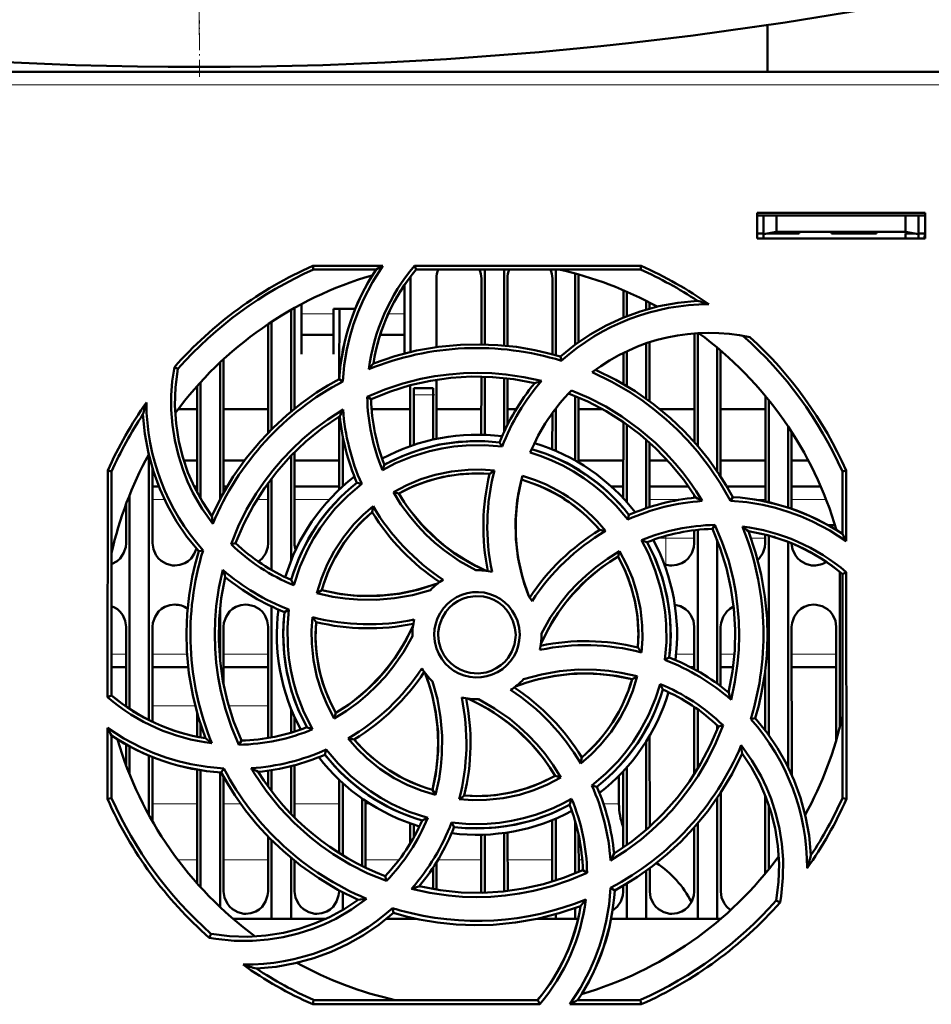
# Model space of a CAD drawing. Extents: x -1595 to 1972, y -1605 to 604.
# Tile 14 of 53: x -22 to 48, y -1312 to -1235. Entities that reach past the tile are written whole.
import ezdxf

# ---------------------------------------------------------------- set-up
doc = ezdxf.new("R2010")
doc.units = 0
doc.linetypes.add('DASHDOT', pattern=[18.5, 12, -3, 0.5, -3])

msp = doc.modelspace()

# ---------------------------------------------------------------- linework, layer by layer
at = {"color": 7, "linetype": 'DASHDOT', "lineweight": 18}
msp.add_line((-8.443, -1002.631), (-8.443, -1236.631), dxfattribs=at)
at = {"color": 7, "linetype": 'DASHDOT', "lineweight": 18, "ltscale": 0.108981}
msp.add_line((-8.435, -1239.882), (-8.435, -1235.523), dxfattribs=at)
at = {"color": 7, "lineweight": 50}
for p, q in [((35.565, -1239.519), (35.565, -1235.886)), ((90.55, -1239.519), (-107.43, -1239.519)), ((34.765, -1252.419), (34.765, -1250.419)), ((34.765, -1250.419), (47.765, -1250.419)), ((34.765, -1250.631), (47.765, -1250.631)), ((35.265, -1250.631), (35.265, -1252.078)), ((36.265, -1251.901), (36.265, -1250.631)), ((46.265, -1250.631), (46.265, -1251.901)), ((47.265, -1250.631), (47.265, -1252.078)), ((47.765, -1250.419), (47.765, -1252.419)), ((34.765, -1252.019), (35.265, -1252.019)), ((47.765, -1252.419), (34.765, -1252.419)), ((35.265, -1252.078), (36.265, -1251.901)), ((35.265, -1252.419), (35.265, -1252.078)), ((36.265, -1252.019), (35.601, -1252.019)), ((36.265, -1251.901), (46.265, -1251.901)), ((38.015, -1252.019), (36.265, -1252.019)), ((38.015, -1251.902), (38.015, -1252.019)), ((38.015, -1251.902), (38.015, -1252.019)), ((38.015, -1251.902), (38.015, -1252.019)), ((38.015, -1252.019), (38.015, -1251.902)), ((38.015, -1251.902), (38.015, -1252.019)), ((40.515, -1252.019), (40.515, -1251.902)), ((42.265, -1252.019), (40.515, -1252.019)), ((44.015, -1252.019), (42.265, -1252.019)), ((44.015, -1251.902), (44.015, -1252.019)), ((44.015, -1251.902), (44.015, -1252.019)), ((44.015, -1251.902), (44.015, -1252.019)), ((44.015, -1251.902), (44.015, -1252.019)), ((44.015, -1251.902), (44.015, -1252.019)), ((44.015, -1251.902), (44.015, -1252.019)), ((44.015, -1251.902), (44.015, -1252.019)), ((46.265, -1251.901), (47.265, -1252.078)), ((46.929, -1252.019), (46.265, -1252.019)), ((46.265, -1252.019), (46.265, -1252.419)), ((47.265, -1252.019), (47.765, -1252.019)), ((47.265, -1252.078), (47.265, -1252.419)), ((47.739, -1252.419), (47.744, -1252.019)), ((0.352, -1254.537), (5.783, -1254.537)), ((0.412, -1254.819), (0.352, -1254.537)), ((5.25, -1254.819), (0.412, -1254.819)), ((8.233, -1254.537), (25.779, -1254.537)), ((8.363, -1254.819), (8.233, -1254.537)), ((25.719, -1254.819), (8.363, -1254.819)), ((13.665, -1254.819), (13.665, -1260.626)), ((15.165, -1254.819), (15.165, -1260.715)), ((19.165, -1254.819), (19.165, -1261.462)), ((25.779, -1254.537), (25.719, -1254.819)), ((7.905, -1261.216), (7.908, -1255.519)), ((9.923, -1255.519), (9.925, -1260.837)), ((13.406, -1260.621), (13.408, -1255.519)), ((15.423, -1255.519), (15.425, -1260.741)), ((18.905, -1261.39), (18.908, -1255.519)), ((20.665, -1255.132), (20.665, -1260.65)), ((20.923, -1255.519), (20.925, -1260.461)), ((7.465, -1258.428), (7.465, -1255.999)), ((24.406, -1258.542), (24.407, -1256.429)), ((24.665, -1256.54), (24.665, -1258.438)), ((-1.335, -1257.946), (-1.335, -1265.828)), ((-1.076, -1257.8), (-1.073, -1265.613)), ((-0.535, -1257.505), (-0.535, -1258.428)), ((1.965, -1257.876), (3.633, -1257.876)), ((1.965, -1258.428), (1.965, -1257.876)), ((2.404, -1263.187), (2.407, -1257.876)), ((26.165, -1257.246), (26.165, -1257.924)), ((26.423, -1257.379), (26.424, -1257.851)), ((-0.535, -1258.428), (-0.535, -1261.375)), ((1.965, -1261.375), (1.965, -1258.428)), ((7.465, -1261.324), (7.465, -1258.428)), ((-3.098, -1267.466), (-3.094, -1259.038)), ((-2.835, -1258.866), (-2.835, -1267.198)), ((-0.535, -1259.876), (1.965, -1259.876)), ((5.575, -1259.876), (7.465, -1259.876)), ((29.902, -1268.191), (29.906, -1259.767)), ((30.165, -1259.749), (30.165, -1268.493)), ((26.165, -1260.546), (26.165, -1264.823)), ((26.425, -1260.459), (26.427, -1265.014)), ((31.665, -1260.869), (31.665, -1270.455)), ((-0.535, -1261.375), (-0.535, -1261.376)), ((1.965, -1261.376), (1.965, -1261.375)), ((19.6, -1261.89), (19.528, -1261.567)), ((24.404, -1263.683), (24.405, -1261.28)), ((24.665, -1261.155), (24.665, -1263.837)), ((31.925, -1261.089), (31.93, -1270.854)), ((-10.102, -1262.52), (-10.371, -1262.389)), ((-6.835, -1262.024), (-6.835, -1272.618)), ((-6.575, -1261.781), (-6.57, -1272.13)), ((13.402, -1267.622), (13.404, -1263.12)), ((13.665, -1263.126), (13.665, -1267.63)), ((15.165, -1263.228), (15.165, -1267.415)), ((15.426, -1263.257), (15.428, -1266.868)), ((-8.6, -1272.114), (-8.596, -1263.837)), ((-8.335, -1263.547), (-8.335, -1272.593)), ((2.675, -1263.488), (2.396, -1263.31)), ((7.902, -1268.504), (7.904, -1263.794)), ((8.165, -1264.519), (8.165, -1264.019)), ((9.665, -1264.019), (8.165, -1264.019)), ((9.665, -1264.519), (9.665, -1264.019)), ((9.926, -1263.366), (9.928, -1267.939)), ((4.571, -1264.693), (4.866, -1264.877)), ((8.165, -1268.414), (8.165, -1264.519)), ((9.665, -1264.519), (9.665, -1267.996)), ((20.665, -1264.619), (20.665, -1269.61)), ((20.927, -1264.728), (20.929, -1269.762)), ((35.4, -1272.795), (35.404, -1264.626)), ((35.665, -1264.946), (35.665, -1272.86)), ((-8.597, -1265.631), (-10.069, -1265.631)), ((-3.097, -1265.631), (-6.573, -1265.631)), ((2.4, -1271.871), (2.403, -1266.198)), ((7.903, -1265.631), (4.904, -1265.631)), ((13.403, -1265.631), (9.927, -1265.631)), ((16.112, -1265.631), (15.428, -1265.631)), ((18.902, -1268.76), (18.903, -1265.942)), ((19.165, -1265.591), (19.165, -1268.87)), ((22.774, -1265.631), (20.927, -1265.631)), ((29.903, -1265.631), (27.224, -1265.631)), ((35.403, -1265.631), (31.927, -1265.631)), ((24.4, -1272.547), (24.403, -1266.641)), ((24.665, -1266.825), (24.665, -1272.838)), ((37.165, -1266.989), (37.165, -1273.267)), ((2.665, -1271.626), (2.665, -1267.723)), ((37.428, -1267.388), (37.431, -1273.356)), ((15.009, -1268.543), (14.819, -1268.222)), ((26.165, -1268.006), (26.165, -1273.319)), ((26.428, -1268.238), (26.431, -1273.232)), ((-12.335, -1269.252), (-12.335, -1289.726)), ((-1.335, -1269.238), (-1.335, -1277.383)), ((-1.071, -1268.969), (-1.068, -1276.019)), ((-9.634, -1269.631), (-8.599, -1269.631)), ((-9.634, -1269.631), (-8.599, -1269.631)), ((-6.571, -1269.631), (-4.946, -1269.631)), ((-6.571, -1269.631), (-4.946, -1269.631)), ((-1.071, -1269.631), (2.401, -1269.631)), ((-1.071, -1269.631), (2.401, -1269.631)), ((20.929, -1269.631), (24.401, -1269.631)), ((20.929, -1269.631), (24.401, -1269.631)), ((26.429, -1269.631), (27.835, -1269.631)), ((26.429, -1269.631), (27.835, -1269.631)), ((31.929, -1269.631), (35.401, -1269.631)), ((31.929, -1269.631), (35.401, -1269.631)), ((37.429, -1269.631), (38.738, -1269.631)), ((37.429, -1269.631), (38.738, -1269.631)), ((-15.547, -1287.965), (-15.531, -1270.402)), ((-15.531, -1270.402), (-15.235, -1270.465)), ((-15.235, -1287.821), (-15.235, -1270.465)), ((-12.071, -1270.215), (-12.068, -1276.019)), ((41.365, -1270.465), (41.661, -1270.402)), ((41.365, -1275.304), (41.365, -1270.465)), ((41.661, -1270.402), (41.666, -1275.874)), ((-12.07, -1271.631), (-11.571, -1271.631)), ((-8.844, -1271.631), (-8.6, -1271.631)), ((-6.57, -1271.631), (-6.283, -1271.631)), ((-3.308, -1271.631), (-3.099, -1271.631)), ((-3.102, -1276.019), (-3.099, -1271.34)), ((-2.835, -1270.986), (-2.835, -1278.106)), ((-1.07, -1271.631), (2.4, -1271.631)), ((4.137, -1271.439), (3.772, -1271.345)), ((23.471, -1271.631), (24.4, -1271.631)), ((26.43, -1271.631), (29.438, -1271.631)), ((32.412, -1271.631), (35.4, -1271.631)), ((37.43, -1271.631), (39.693, -1271.631)), ((-13.835, -1272.284), (-13.835, -1288.867)), ((6.596, -1272.077), (7.005, -1272.186)), ((29.9, -1272.508), (29.9, -1272.322)), ((32.69, -1272.737), (32.874, -1272.449)), ((-14.102, -1276.019), (-14.1, -1272.968)), ((24.745, -1274.193), (24.839, -1273.825)), ((31.497, -1274.615), (31.306, -1274.919)), ((40.795, -1274.631), (40.263, -1274.631)), ((29.898, -1276.019), (29.899, -1275.023)), ((30.165, -1274.993), (30.165, -1285.937)), ((35.398, -1276.019), (35.399, -1275.365)), ((35.665, -1275.437), (35.665, -1290.898)), ((40.899, -1275.006), (40.899, -1274.978)), ((-5.983, -1276.099), (-5.632, -1276.019)), ((31.665, -1275.767), (31.665, -1286.903)), ((37.165, -1275.933), (37.165, -1293.401)), ((-8.148, -1276.581), (-8.486, -1276.656)), ((24.11, -1276.643), (23.998, -1277.058)), ((41.165, -1278.252), (41.165, -1290.287)), ((41.365, -1278.417), (41.668, -1278.276)), ((41.365, -1295.772), (41.365, -1278.417)), ((41.668, -1278.276), (41.684, -1295.84)), ((0.674, -1279.89), (1.049, -1279.674)), ((-6.835, -1281.106), (-6.835, -1285.116)), ((-2.835, -1280.927), (-2.835, -1291.07)), ((-1.495, -1281.168), (-1.831, -1281.365)), ((-14.107, -1288.677), (-14.104, -1282.519)), ((-12.065, -1282.519), (-12.062, -1289.86)), ((-6.565, -1282.519), (-6.563, -1286.963)), ((-3.108, -1291.119), (-3.104, -1282.519)), ((8.065, -1283.119), (8.066, -1283.226)), ((18.065, -1283.119), (18.064, -1283.011)), ((29.894, -1285.785), (29.896, -1282.519)), ((31.935, -1282.519), (31.937, -1287.102)), ((37.435, -1282.519), (37.44, -1293.988)), ((40.891, -1291.285), (40.896, -1282.519)), ((27.625, -1285.073), (27.962, -1284.872)), ((-15.237, -1285.631), (-14.106, -1285.631)), ((-12.064, -1285.631), (-9.295, -1285.631)), ((-6.564, -1285.631), (-3.106, -1285.631)), ((29.608, -1285.631), (29.894, -1285.631)), ((31.936, -1285.631), (32.908, -1285.631)), ((35.392, -1290.529), (35.394, -1285.905)), ((37.436, -1285.631), (40.894, -1285.631)), ((25.465, -1286.343), (25.081, -1286.563)), ((-15.235, -1287.821), (-15.547, -1287.965)), ((-8.608, -1291.021), (-8.608, -1289.169)), ((-1.335, -1288.854), (-1.335, -1290.708)), ((2.017, -1289.609), (2.132, -1289.179)), ((29.89, -1293.934), (29.893, -1288.713)), ((30.165, -1288.903), (30.165, -1293.494)), ((-1.062, -1289.497), (-1.061, -1290.624)), ((34.266, -1289.659), (34.617, -1289.582)), ((-15.554, -1295.84), (-15.549, -1290.338)), ((-8.335, -1290.069), (-8.335, -1291.074)), ((31.665, -1290.127), (31.665, -1290.469)), ((32.128, -1290.135), (31.762, -1290.218)), ((-15.235, -1295.772), (-15.235, -1290.933)), ((-5.376, -1291.637), (-5.176, -1291.318)), ((26.165, -1291.403), (26.165, -1298.234)), ((26.439, -1290.954), (26.442, -1297.989)), ((-14.109, -1293.245), (-14.109, -1291.616)), ((-13.835, -1291.77), (-13.835, -1293.954)), ((1.393, -1292.023), (1.292, -1292.412)), ((-12.335, -1292.486), (-12.335, -1297.113)), ((-12.06, -1292.599), (-12.058, -1297.604)), ((-8.614, -1302.381), (-8.61, -1293.565)), ((-8.335, -1293.614), (-8.335, -1302.69)), ((-6.835, -1293.782), (-6.835, -1304.214)), ((-6.743, -1293.788), (-6.547, -1293.482)), ((-3.11, -1294.88), (-3.11, -1293.648)), ((-2.835, -1293.607), (-2.835, -1295.25)), ((-1.335, -1293.3), (-1.335, -1296.996)), ((-1.06, -1293.228), (-1.058, -1297.278)), ((24.388, -1299.605), (24.39, -1293.701)), ((24.665, -1293.399), (24.665, -1299.412)), ((-6.56, -1294.123), (-6.556, -1303.019)), ((2.387, -1300.029), (2.39, -1294.357)), ((19.563, -1294.171), (19.125, -1294.051)), ((24.065, -1296.231), (24.065, -1294.039)), ((2.665, -1300.201), (2.665, -1294.612)), ((9.846, -1295.53), (9.62, -1295.134)), ((21.968, -1294.793), (22.359, -1294.893)), ((-15.235, -1295.772), (-15.554, -1295.84)), ((4.165, -1301.028), (4.165, -1295.809)), ((4.441, -1295.998), (4.443, -1301.164)), ((31.665, -1295.782), (31.665, -1305.119)), ((31.941, -1295.368), (31.944, -1303.019)), ((35.387, -1301.632), (35.39, -1295.55)), ((41.684, -1295.84), (41.365, -1295.772)), ((35.665, -1296.3), (35.665, -1301.291)), ((18.886, -1302.254), (18.889, -1297.483)), ((19.165, -1297.368), (19.165, -1302.167)), ((20.665, -1297.556), (20.665, -1301.618)), ((7.888, -1299.297), (7.889, -1297.729)), ((8.165, -1298.82), (8.165, -1297.824)), ((11.103, -1297.666), (11.311, -1298.016)), ((29.886, -1303.019), (29.888, -1298.06)), ((30.165, -1297.742), (30.165, -1305.119)), ((-3.114, -1303.019), (-3.112, -1298.758)), ((-2.835, -1299.039), (-2.835, -1305.119)), ((13.386, -1303.019), (13.388, -1298.615)), ((13.665, -1298.607), (13.665, -1303.11)), ((15.165, -1298.476), (15.165, -1303.008)), ((15.442, -1298.435), (15.444, -1302.977)), ((20.942, -1298.648), (20.944, -1301.501)), ((-1.335, -1300.407), (-1.335, -1305.119)), ((-1.057, -1300.636), (-1.056, -1303.019)), ((9.665, -1301.162), (9.665, -1302.828)), ((9.943, -1300.728), (9.944, -1302.875)), ((21.593, -1301.566), (21.265, -1301.36)), ((26.165, -1301.414), (26.165, -1305.119)), ((26.443, -1301.212), (26.444, -1303.019)), ((5.966, -1301.815), (6.053, -1302.195)), ((2.386, -1303.019), (2.386, -1302.924)), ((23.42, -1302.727), (23.735, -1302.928)), ((24.386, -1303.019), (24.386, -1302.563)), ((24.665, -1302.398), (24.665, -1305.119)), ((2.665, -1304.445), (2.665, -1303.071)), ((13.383, -1303.117), (13.386, -1303.019)), ((36.232, -1303.717), (36.537, -1303.866)), ((6.601, -1304.669), (6.521, -1304.304)), ((20.665, -1304.296), (20.665, -1305.119)), ((-2.835, -1305.119), (-5.83, -1305.119)), ((-1.335, -1305.119), (-2.835, -1305.119)), ((1.386, -1305.119), (-1.335, -1305.119)), ((8.165, -1305.119), (6.07, -1305.119)), ((6.581, -1304.688), (6.625, -1304.677)), ((8.165, -1305.119), (8.165, -1305.08)), ((8.343, -1305.119), (8.165, -1305.119)), ((19.165, -1305.119), (17.792, -1305.119)), ((19.165, -1304.777), (19.165, -1305.119)), ((20.665, -1305.119), (19.165, -1305.119)), ((20.897, -1305.119), (20.665, -1305.119)), ((24.665, -1305.119), (23.451, -1305.119)), ((26.165, -1305.119), (24.665, -1305.119)), ((30.165, -1305.119), (26.165, -1305.119)), ((31.665, -1305.119), (30.165, -1305.119)), ((31.96, -1305.119), (31.665, -1305.119)), ((-7.533, -1306.285), (-7.683, -1306.593)), ((0.341, -1311.752), (0.412, -1311.419)), ((17.922, -1311.752), (0.341, -1311.752)), ((0.412, -1311.419), (17.767, -1311.419)), ((17.767, -1311.419), (17.922, -1311.752)), ((25.79, -1311.752), (20.246, -1311.752)), ((20.88, -1311.419), (25.719, -1311.419)), ((25.719, -1311.419), (25.79, -1311.752))]:
    msp.add_line(p, q, dxfattribs=at)
at = {"color": 7, "lineweight": 18}
for p, q in [((90.55, -1240.513), (-107.43, -1240.513)), ((1.965, -1258.245), (-0.535, -1258.245)), ((7.465, -1258.245), (6.206, -1258.245)), ((8.165, -1264.519), (9.665, -1264.519)), ((-12.07, -1272.631), (-11.134, -1272.631)), ((-3.967, -1272.631), (-3.1, -1272.631)), ((-1.07, -1272.631), (1.652, -1272.631)), ((26.43, -1272.631), (28.962, -1272.631)), ((34.514, -1272.631), (35.4, -1272.631)), ((37.43, -1272.631), (40.102, -1272.631)), ((27.69, -1275.631), (27.137, -1275.631)), ((27.69, -1275.631), (29.899, -1275.631)), ((27.69, -1277.686), (27.69, -1275.631)), ((34.283, -1275.631), (35.399, -1275.631)), ((-14.105, -1284.631), (-15.235, -1284.631)), ((-9.384, -1284.631), (-12.065, -1284.631)), ((-3.105, -1284.631), (-6.564, -1284.631)), ((29.895, -1284.631), (28.491, -1284.631)), ((33.01, -1284.631), (31.936, -1284.631)), ((40.895, -1284.631), (37.436, -1284.631)), ((-14.174, -1288.631), (-14.107, -1288.631)), ((-12.062, -1288.631), (-8.751, -1288.631)), ((-6.162, -1288.631), (-3.107, -1288.631)), ((-8.611, -1296.231), (-12.059, -1296.231)), ((-5.221, -1296.231), (-6.559, -1296.231)), ((2.389, -1296.231), (-1.059, -1296.231)), ((4.8, -1296.231), (4.441, -1296.231)), ((24.065, -1296.231), (22.869, -1296.231)), ((-10.103, -1300.561), (-8.613, -1300.561)), ((-6.557, -1300.561), (-3.113, -1300.561)), ((4.443, -1300.561), (7.029, -1300.561)), ((10.045, -1300.561), (13.387, -1300.561)), ((15.443, -1300.561), (18.887, -1300.561)), ((20.943, -1300.561), (21.222, -1300.561))]:
    msp.add_line(p, q, dxfattribs=at)
at = {"color": 7, "linetype": 'DASHDOT', "lineweight": 18, "ltscale": 0.003525}
for p, q in [((36.265, -1251.89), (36.265, -1252.031)), ((42.265, -1251.89), (42.265, -1252.031))]:
    msp.add_line(p, q, dxfattribs=at)
at = {"color": 7, "linetype": 'DASHDOT', "lineweight": 18, "ltscale": 0.045015}
msp.add_line((9.815, -1264.519), (8.015, -1264.519), dxfattribs=at)
at = {"color": 7, "linetype": 'DASHDOT', "lineweight": 18, "ltscale": 0.00506}
msp.add_line((36.142, -1275.446), (36.142, -1275.649), dxfattribs=at)
at = {"color": 7, "lineweight": 50}
for points in [[(5.783, -1254.537), (4.965, -1255.815), (4.266, -1257.157), (3.862, -1258.094), (3.514, -1259.056), (3.224, -1260.027), (2.993, -1261.011), (2.789, -1262.242), (2.675, -1263.488)], [(19.528, -1261.567), (20.658, -1260.655), (21.843, -1259.85), (23.08, -1259.153), (24.366, -1258.558), (25.701, -1258.067), (27.144, -1257.668), (28.628, -1257.395), (30.146, -1257.25)], [(5.045, -1262.097), (6.707, -1261.535), (8.391, -1261.107), (10.091, -1260.815), (11.803, -1260.654), (13.243, -1260.619), (14.68, -1260.675), (16.115, -1260.824), (17.55, -1261.069), (18.541, -1261.295), (19.528, -1261.567)], [(-7.401, -1274.519), (-8.224, -1273.352), (-8.93, -1272.119), (-9.341, -1271.25), (-9.698, -1270.357), (-10.063, -1269.219), (-10.338, -1268.056), (-10.521, -1266.875), (-10.611, -1265.684), (-10.611, -1264.584), (-10.531, -1263.485), (-10.371, -1262.389)], [(-10.101, -1262.52), (-10.284, -1263.946), (-10.33, -1265.361), (-10.24, -1266.76), (-10.021, -1268.137), (-9.719, -1269.352), (-9.318, -1270.537), (-8.813, -1271.694), (-8.195, -1272.831), (-7.47, -1273.925)], [(4.569, -1264.693), (5.926, -1264.125), (7.313, -1263.66), (8.727, -1263.298), (9.813, -1263.093), (10.909, -1262.946), (12.016, -1262.858), (13.126, -1262.83), (14.221, -1262.861), (15.312, -1262.952), (16.69, -1263.155), (18.06, -1263.453)], [(17.536, -1263.625), (15.909, -1263.321), (14.28, -1263.154), (12.653, -1263.122), (11.033, -1263.222), (9.459, -1263.445), (7.903, -1263.795), (6.369, -1264.272), (4.865, -1264.878)], [(32.691, -1272.737), (31.926, -1271.402), (31.076, -1270.13), (30.14, -1268.922), (29.378, -1268.054), (28.571, -1267.225), (27.717, -1266.434), (26.824, -1265.688), (25.908, -1264.999), (24.958, -1264.36), (23.509, -1263.516), (21.992, -1262.78)], [(22.258, -1262.583), (23.831, -1263.36), (25.324, -1264.249), (26.734, -1265.245), (28.057, -1266.341), (29.1, -1267.334), (30.077, -1268.39), (30.986, -1269.51), (31.828, -1270.698), (32.369, -1271.559), (32.874, -1272.449)], [(-7.47, -1273.925), (-6.692, -1272.352), (-5.804, -1270.859), (-4.808, -1269.45), (-3.712, -1268.126), (-2.719, -1267.083), (-1.663, -1266.107), (-0.543, -1265.198), (0.645, -1264.356), (1.506, -1263.815), (2.396, -1263.31)], [(30.011, -1272.496), (29.075, -1271.13), (28.041, -1269.86), (26.913, -1268.687), (25.697, -1267.613), (24.426, -1266.657), (23.079, -1265.804), (21.657, -1265.057), (20.164, -1264.421)], [(20.384, -1264.194), (21.736, -1264.772), (23.035, -1265.443), (24.279, -1266.206), (25.625, -1267.182), (26.89, -1268.263), (27.677, -1269.034), (28.42, -1269.844), (28.99, -1270.533), (29.53, -1271.248), (30.039, -1271.988), (30.517, -1272.753)], [(-8.486, -1276.656), (-9.398, -1275.525), (-10.203, -1274.34), (-10.901, -1273.104), (-11.495, -1271.818), (-11.986, -1270.483), (-12.385, -1269.039), (-12.659, -1267.556), (-12.804, -1266.038)], [(-5.984, -1276.1), (-5.425, -1274.738), (-4.773, -1273.427), (-4.028, -1272.171), (-3.406, -1271.26), (-2.735, -1270.382), (-2.013, -1269.536), (-1.247, -1268.731), (-0.451, -1267.979), (0.385, -1267.272), (1.509, -1266.437), (2.694, -1265.678)], [(2.443, -1266.173), (1.077, -1267.109), (-0.193, -1268.143), (-1.366, -1269.271), (-2.441, -1270.487), (-3.396, -1271.758), (-4.25, -1273.105), (-4.996, -1274.527), (-5.632, -1276.019)], [(15.009, -1268.543), (13.617, -1268.427), (12.221, -1268.447), (11.277, -1268.536), (10.335, -1268.685), (9.394, -1268.894), (8.051, -1269.303), (6.764, -1269.835), (5.749, -1270.364)], [(5.898, -1269.942), (7.269, -1269.278), (8.684, -1268.759), (10.136, -1268.39), (11.618, -1268.175), (13.123, -1268.113), (13.97, -1268.144), (14.819, -1268.222)], [(24.745, -1274.193), (23.847, -1273.129), (22.849, -1272.156), (22.123, -1271.555), (21.346, -1270.988), (20.536, -1270.47), (19.714, -1270.015), (18.87, -1269.615), (18.044, -1269.286), (17.198, -1269.008)], [(6.594, -1272.078), (7.636, -1271.527), (8.713, -1271.078), (9.82, -1270.73), (11.092, -1270.465), (12.385, -1270.332), (13.398, -1270.322), (14.416, -1270.392)], [(14.045, -1270.657), (12.829, -1270.617), (11.627, -1270.693), (10.445, -1270.884), (9.288, -1271.193), (8.161, -1271.617), (7.004, -1272.186)], [(17.072, -1280.128), (16.591, -1278.681), (16.258, -1277.211), (16.079, -1275.725), (16.057, -1274.229), (16.19, -1272.731), (16.356, -1271.771), (16.584, -1270.814)], [(4.137, -1271.439), (3.069, -1272.345), (2.094, -1273.348), (1.49, -1274.08), (0.929, -1274.851), (0.412, -1275.665), (-0.044, -1276.49), (-0.657, -1277.86), (-1.122, -1279.285)], [(16.509, -1271.103), (16.212, -1272.597), (16.065, -1274.097), (16.073, -1275.595), (16.238, -1277.084), (16.557, -1278.557), (16.793, -1279.346), (17.072, -1280.128)], [(12.968, -1278.119), (11.722, -1277.417), (10.552, -1276.604), (9.813, -1275.997), (9.112, -1275.345), (8.45, -1274.649), (7.833, -1273.914), (7.182, -1273.02), (6.594, -1272.078)], [(7.005, -1272.186), (7.421, -1272.84), (7.866, -1273.467), (8.842, -1274.636), (9.927, -1275.696), (10.627, -1276.277), (11.365, -1276.817), (12.14, -1277.316), (12.947, -1277.768), (13.783, -1278.17)], [(0.674, -1279.892), (1.023, -1278.763), (1.467, -1277.682), (2.005, -1276.652), (2.716, -1275.565), (3.535, -1274.558), (4.248, -1273.831), (5.022, -1273.16)], [(41.666, -1275.874), (40.393, -1275.052), (39.054, -1274.35), (38.119, -1273.943), (37.159, -1273.591), (36.189, -1273.299), (35.206, -1273.064), (33.957, -1272.854), (32.691, -1272.737)], [(31.496, -1274.613), (32.066, -1275.969), (32.534, -1277.354), (32.897, -1278.767), (33.105, -1279.853), (33.253, -1280.951), (33.343, -1282.057), (33.373, -1283.166), (33.343, -1284.26), (33.254, -1285.35), (33.049, -1286.757), (32.743, -1288.154)], [(32.559, -1287.59), (32.863, -1285.962), (33.03, -1284.333), (33.062, -1282.706), (32.962, -1281.087), (32.738, -1279.512), (32.389, -1277.956), (31.912, -1276.423), (31.306, -1274.918)], [(34.087, -1275.098), (34.649, -1276.76), (35.076, -1278.444), (35.369, -1280.145), (35.53, -1281.857), (35.565, -1283.296), (35.509, -1284.733), (35.36, -1286.168), (35.115, -1287.603), (34.889, -1288.595), (34.617, -1289.582)], [(-15.235, -1277.646), (-14.806, -1277.416), (-14.576, -1277.208), (-14.299, -1276.801), (-14.137, -1276.342), (-14.102, -1276.019)], [(-12.068, -1276.019), (-11.996, -1276.484), (-11.8, -1276.93), (-11.615, -1277.184), (-11.388, -1277.397), (-10.974, -1277.631), (-10.513, -1277.742), (-10.335, -1277.751)], [(-3.862, -1277.456), (-3.576, -1277.208), (-3.299, -1276.801), (-3.137, -1276.342), (-3.102, -1276.019)], [(27.625, -1285.073), (27.744, -1283.691), (27.728, -1282.302), (27.64, -1281.359), (27.493, -1280.418), (27.286, -1279.476), (26.879, -1278.129), (26.347, -1276.835), (25.811, -1275.801)], [(26.242, -1275.951), (26.906, -1277.323), (27.425, -1278.738), (27.794, -1280.19), (28.009, -1281.672), (28.071, -1283.177), (28.04, -1284.023), (27.962, -1284.872)], [(28.165, -1277.751), (28.557, -1277.707), (28.93, -1277.576), (29.194, -1277.416), (29.424, -1277.208), (29.701, -1276.801), (29.863, -1276.342), (29.898, -1276.019)], [(34.808, -1277.323), (34.924, -1277.208), (35.201, -1276.801), (35.363, -1276.342), (35.398, -1276.019)], [(37.432, -1276.04), (37.507, -1276.494), (37.7, -1276.93), (37.885, -1277.184), (38.112, -1277.397), (38.526, -1277.631), (38.987, -1277.742), (39.165, -1277.751)], [(-10.335, -1277.751), (-9.943, -1277.707), (-9.57, -1277.576), (-9.306, -1277.416), (-9.076, -1277.208), (-8.826, -1276.852), (-8.664, -1276.45)], [(-7.957, -1291.139), (-8.519, -1289.477), (-8.946, -1287.793), (-9.239, -1286.092), (-9.399, -1284.381), (-9.434, -1282.941), (-9.378, -1281.504), (-9.229, -1280.069), (-8.984, -1278.634), (-8.758, -1277.642), (-8.486, -1276.656)], [(18.064, -1283.011), (18.768, -1281.765), (19.583, -1280.595), (20.191, -1279.856), (20.844, -1279.155), (21.541, -1278.493), (22.277, -1277.876), (23.169, -1277.227), (24.109, -1276.641)], [(24.109, -1276.641), (24.659, -1277.676), (25.109, -1278.746), (25.457, -1279.849), (25.725, -1281.12), (25.86, -1282.415), (25.873, -1283.447), (25.801, -1284.485)], [(23.998, -1277.058), (23.344, -1277.474), (22.717, -1277.92), (21.548, -1278.895), (20.488, -1279.981), (19.907, -1280.681), (19.366, -1281.418), (18.868, -1282.193), (18.416, -1283.001), (18.013, -1283.837)], [(25.527, -1284.098), (25.566, -1282.882), (25.491, -1281.681), (25.299, -1280.498), (24.991, -1279.341), (24.567, -1278.214), (23.997, -1277.058)], [(-5.376, -1291.64), (-5.945, -1290.281), (-6.411, -1288.893), (-6.774, -1287.478), (-6.979, -1286.394), (-7.125, -1285.3), (-7.213, -1284.191), (-7.242, -1283.08), (-7.21, -1281.985), (-7.12, -1280.893), (-6.914, -1279.491), (-6.608, -1278.1)], [(-6.428, -1278.648), (-6.733, -1280.275), (-6.9, -1281.904), (-6.931, -1283.531), (-6.831, -1285.151), (-6.608, -1286.725), (-6.259, -1288.281), (-5.782, -1289.815), (-5.176, -1291.319)], [(1.049, -1279.674), (2.543, -1279.972), (4.043, -1280.119), (5.542, -1280.11), (7.031, -1279.946), (8.503, -1279.627), (9.293, -1279.391), (10.074, -1279.112)], [(1.049, -1279.674), (2.265, -1279.924), (3.482, -1280.071), (4.696, -1280.116), (5.9, -1280.065), (7.103, -1279.917), (8.3, -1279.671), (9.194, -1279.42), (10.074, -1279.112)], [(9.459, -1279.655), (8.08, -1280.041), (6.676, -1280.294), (5.247, -1280.414), (3.812, -1280.4), (2.86, -1280.316), (1.914, -1280.173), (0.674, -1279.892)], [(9.758, -1283.119), (9.786, -1282.676), (9.872, -1282.247), (10.017, -1281.833), (10.218, -1281.439), (10.473, -1281.068), (10.772, -1280.735), (11.104, -1280.454), (11.473, -1280.22), (11.882, -1280.033), (12.312, -1279.901), (12.746, -1279.827), (13.183, -1279.813), (13.619, -1279.859), (14.055, -1279.966), (14.476, -1280.129), (14.86, -1280.34), (15.209, -1280.599), (15.525, -1280.909), (15.798, -1281.26), (16.028, -1281.65), (16.198, -1282.053), (16.33, -1282.575), (16.373, -1283.119)], [(-10.335, -1280.788), (-10.727, -1280.832), (-11.099, -1280.963), (-11.363, -1281.123), (-11.593, -1281.331), (-11.869, -1281.738), (-12.03, -1282.197), (-12.065, -1282.519)], [(-4.835, -1280.788), (-5.227, -1280.832), (-5.599, -1280.963), (-5.863, -1281.123), (-6.093, -1281.331), (-6.369, -1281.738), (-6.53, -1282.197), (-6.565, -1282.519)], [(-3.104, -1282.519), (-3.176, -1282.054), (-3.372, -1281.608), (-3.556, -1281.354), (-3.783, -1281.141), (-4.197, -1280.908), (-4.658, -1280.797), (-4.835, -1280.788)], [(16.065, -1283.119), (16.01, -1282.573), (15.851, -1282.031), (15.595, -1281.517), (15.356, -1281.184), (15.07, -1280.887), (14.737, -1280.629), (14.373, -1280.42), (13.984, -1280.262), (13.584, -1280.163), (12.964, -1280.12), (12.346, -1280.205), (11.953, -1280.332), (11.573, -1280.518), (11.218, -1280.755), (10.916, -1281.025), (10.657, -1281.335), (10.365, -1281.831), (10.169, -1282.365), (10.073, -1282.912), (10.065, -1283.119)], [(29.896, -1282.519), (29.824, -1282.054), (29.628, -1281.608), (29.444, -1281.354), (29.217, -1281.141), (28.826, -1280.917), (28.391, -1280.802)], [(39.165, -1280.788), (38.773, -1280.832), (38.401, -1280.963), (38.137, -1281.123), (37.907, -1281.331), (37.631, -1281.738), (37.47, -1282.197), (37.435, -1282.519)], [(40.896, -1282.519), (40.824, -1282.054), (40.628, -1281.608), (40.444, -1281.354), (40.217, -1281.141), (39.803, -1280.908), (39.342, -1280.797), (39.165, -1280.788)], [(-14.104, -1282.519), (-14.176, -1282.054), (-14.372, -1281.608), (-14.556, -1281.354), (-14.783, -1281.141), (-14.999, -1281), (-15.235, -1280.893)], [(-0.112, -1290.286), (-0.775, -1288.914), (-1.295, -1287.5), (-1.664, -1286.048), (-1.879, -1284.566), (-1.941, -1283.061), (-1.909, -1282.214), (-1.832, -1281.365)], [(-1.495, -1281.168), (-1.61, -1282.568), (-1.589, -1283.969), (-1.499, -1284.915), (-1.349, -1285.858), (-1.14, -1286.799), (-0.879, -1287.705), (-0.343, -1289.109), (0.337, -1290.444)], [(32.946, -1280.942), (32.637, -1281.123), (32.407, -1281.331), (32.131, -1281.738), (31.97, -1282.197), (31.935, -1282.519)], [(2.018, -1289.611), (1.465, -1288.562), (1.014, -1287.48), (0.665, -1286.368), (0.399, -1285.095), (0.266, -1283.803), (0.255, -1282.781), (0.329, -1281.755)], [(0.604, -1282.139), (0.564, -1283.355), (0.639, -1284.557), (0.831, -1285.739), (1.14, -1286.896), (1.563, -1288.023), (2.133, -1289.18)], [(2.132, -1289.179), (2.786, -1288.763), (3.413, -1288.317), (4.582, -1287.342), (5.642, -1286.257), (6.223, -1285.557), (6.764, -1284.819), (7.263, -1284.044), (7.715, -1283.237), (8.117, -1282.401)], [(16.373, -1283.119), (16.345, -1283.561), (16.26, -1283.991), (16.115, -1284.405), (15.915, -1284.799), (15.662, -1285.17), (15.363, -1285.504), (15.032, -1285.785), (14.663, -1286.02), (14.254, -1286.208), (13.825, -1286.341), (13.39, -1286.416), (12.953, -1286.431), (12.518, -1286.385), (12.081, -1286.279), (11.66, -1286.117), (11.276, -1285.907), (10.926, -1285.648), (10.61, -1285.339), (10.336, -1284.989), (10.106, -1284.599), (9.934, -1284.196), (9.801, -1283.668), (9.758, -1283.119)], [(10.065, -1283.119), (10.12, -1283.664), (10.279, -1284.207), (10.535, -1284.72), (10.774, -1285.053), (11.06, -1285.35), (11.394, -1285.608), (11.757, -1285.817), (12.147, -1285.975), (12.547, -1286.075), (13.167, -1286.117), (13.785, -1286.032), (14.177, -1285.905), (14.557, -1285.72), (14.912, -1285.482), (15.214, -1285.212), (15.473, -1284.902), (15.765, -1284.406), (15.962, -1283.872), (16.057, -1283.325), (16.065, -1283.119)], [(8.066, -1283.226), (7.365, -1284.473), (6.552, -1285.644), (5.946, -1286.383), (5.294, -1287.085), (4.597, -1287.748), (3.862, -1288.366), (2.965, -1289.021), (2.018, -1289.611)], [(9.621, -1295.135), (9.918, -1293.64), (10.065, -1292.14), (10.057, -1290.642), (9.892, -1289.153), (9.574, -1287.681), (9.338, -1286.891), (9.059, -1286.11)], [(9.62, -1295.134), (9.871, -1293.919), (10.017, -1292.702), (10.063, -1291.488), (10.012, -1290.284), (9.864, -1289.081), (9.618, -1287.884), (9.367, -1286.99), (9.059, -1286.11)], [(25.081, -1286.563), (23.587, -1286.266), (22.087, -1286.119), (20.589, -1286.127), (19.1, -1286.292), (17.627, -1286.61), (16.838, -1286.846), (16.056, -1287.125)], [(25.081, -1286.563), (23.865, -1286.313), (22.648, -1286.167), (21.434, -1286.121), (20.23, -1286.172), (19.028, -1286.32), (17.83, -1286.566), (16.937, -1286.817), (16.056, -1287.125)], [(16.681, -1286.573), (18.062, -1286.188), (19.468, -1285.936), (20.899, -1285.818), (22.336, -1285.833), (23.289, -1285.918), (24.235, -1286.062), (25.466, -1286.341)], [(9.611, -1286.734), (9.998, -1288.115), (10.251, -1289.52), (10.371, -1290.95), (10.356, -1292.387), (10.273, -1293.339), (10.13, -1294.286), (9.848, -1295.531)], [(25.466, -1286.341), (25.126, -1287.459), (24.689, -1288.532), (24.156, -1289.558), (23.448, -1290.647), (22.627, -1291.66), (21.898, -1292.408), (21.102, -1293.102)], [(21.968, -1294.793), (23.026, -1293.903), (23.994, -1292.913), (24.599, -1292.185), (25.161, -1291.415), (25.681, -1290.602), (26.347, -1289.36), (26.887, -1288.067), (27.244, -1286.942)], [(19.125, -1294.051), (18.709, -1293.397), (18.264, -1292.771), (17.289, -1291.601), (16.203, -1290.542), (15.503, -1289.96), (14.766, -1289.42), (13.991, -1288.921), (13.183, -1288.469), (12.347, -1288.067)], [(13.183, -1288.117), (14.429, -1288.821), (15.601, -1289.635), (16.341, -1290.243), (17.043, -1290.896), (17.706, -1291.593), (18.323, -1292.329), (18.976, -1293.224), (19.565, -1294.17)], [(34.617, -1289.582), (35.529, -1290.712), (36.334, -1291.897), (37.031, -1293.133), (37.626, -1294.42), (38.117, -1295.754), (38.515, -1297.198), (38.789, -1298.682), (38.934, -1300.2)], [(-15.549, -1290.338), (-14.276, -1291.16), (-12.937, -1291.863), (-12.001, -1292.27), (-11.041, -1292.623), (-10.072, -1292.916), (-9.088, -1293.151), (-7.826, -1293.364), (-6.548, -1293.482)], [(32.129, -1290.134), (31.574, -1291.495), (30.926, -1292.805), (30.185, -1294.062), (29.563, -1294.977), (28.892, -1295.859), (28.174, -1296.705), (27.412, -1297.51), (26.618, -1298.263), (25.784, -1298.971), (24.629, -1299.832), (23.408, -1300.613)], [(23.688, -1300.064), (25.054, -1299.129), (26.324, -1298.095), (27.496, -1296.967), (28.571, -1295.751), (29.526, -1294.48), (30.38, -1293.132), (31.127, -1291.71), (31.762, -1290.218)], [(9.848, -1295.531), (8.735, -1295.192), (7.665, -1294.755), (6.641, -1294.222), (5.55, -1293.511), (4.533, -1292.687), (3.782, -1291.955), (3.084, -1291.156)], [(1.393, -1292.023), (2.303, -1293.096), (3.308, -1294.075), (4.04, -1294.68), (4.81, -1295.241), (5.622, -1295.759), (6.444, -1296.214), (7.127, -1296.541), (7.822, -1296.83), (8.531, -1297.081), (9.254, -1297.294)], [(33.527, -1291.687), (34.355, -1292.853), (35.066, -1294.084), (35.48, -1294.952), (35.84, -1295.845), (36.21, -1296.984), (36.49, -1298.147), (36.677, -1299.328), (36.772, -1300.521), (36.762, -1301.95), (36.617, -1303.377), (36.537, -1303.866)], [(33.6, -1292.312), (32.823, -1293.885), (31.934, -1295.378), (30.939, -1296.788), (29.842, -1298.111), (28.849, -1299.154), (27.794, -1300.13), (26.673, -1301.04), (25.486, -1301.881), (24.625, -1302.423), (23.735, -1302.928)], [(36.232, -1303.717), (36.415, -1302.291), (36.46, -1300.876), (36.371, -1299.477), (36.152, -1298.101), (35.849, -1296.885), (35.449, -1295.701), (34.943, -1294.543), (34.325, -1293.406), (33.6, -1292.312)], [(3.871, -1303.654), (2.298, -1302.876), (0.806, -1301.988), (-0.604, -1300.992), (-1.927, -1299.896), (-2.97, -1298.903), (-3.946, -1297.847), (-4.856, -1296.727), (-5.697, -1295.539), (-6.239, -1294.678), (-6.744, -1293.788)], [(-4.189, -1293.852), (-3.264, -1295.218), (-2.235, -1296.496), (-1.097, -1297.694), (0.136, -1298.797), (1.012, -1299.481), (1.923, -1300.116), (3.24, -1300.912), (4.618, -1301.606), (6.053, -1302.195)], [(19.565, -1294.17), (18.538, -1294.719), (17.472, -1295.168), (16.372, -1295.516), (15.101, -1295.786), (13.803, -1295.923), (12.749, -1295.936), (11.686, -1295.863)], [(12.086, -1295.58), (13.301, -1295.62), (14.503, -1295.545), (15.685, -1295.353), (16.843, -1295.044), (17.97, -1294.62), (19.126, -1294.051)], [(11.103, -1297.666), (12.477, -1297.786), (13.858, -1297.771), (14.798, -1297.684), (15.737, -1297.537), (16.678, -1297.331), (17.588, -1297.071), (18.312, -1296.818), (19.021, -1296.528), (19.714, -1296.201), (20.391, -1295.837)], [(20.232, -1296.295), (18.861, -1296.959), (17.446, -1297.478), (15.994, -1297.847), (14.512, -1298.063), (13.007, -1298.125), (12.161, -1298.093), (11.311, -1298.016)], [(8.594, -1302.612), (10.222, -1302.917), (11.851, -1303.084), (13.477, -1303.115), (15.097, -1303.015), (16.671, -1302.792), (18.228, -1302.443), (19.761, -1301.965), (21.266, -1301.36)], [(21.596, -1301.566), (20.241, -1302.136), (18.857, -1302.603), (17.444, -1302.967), (16.357, -1303.175), (15.258, -1303.324), (14.152, -1303.414), (13.045, -1303.445), (11.951, -1303.416), (10.862, -1303.327), (9.428, -1303.117), (8.005, -1302.804)], [(20.246, -1311.752), (21.072, -1310.483), (21.78, -1309.148), (22.19, -1308.214), (22.545, -1307.256), (22.841, -1306.288), (23.08, -1305.305), (23.299, -1304.025), (23.42, -1302.727)], [(4.518, -1303.578), (3.354, -1304.406), (2.123, -1305.118), (1.256, -1305.533), (0.364, -1305.894), (-0.774, -1306.265), (-1.937, -1306.546), (-3.117, -1306.734), (-4.31, -1306.831), (-5.738, -1306.822), (-7.165, -1306.678), (-7.683, -1306.592)], [(-7.533, -1306.285), (-6.107, -1306.468), (-4.692, -1306.514), (-3.293, -1306.424), (-1.917, -1306.205), (-0.702, -1305.903), (0.483, -1305.502), (1.641, -1304.997), (2.777, -1304.379), (3.871, -1303.654)], [(-6.556, -1303.019), (-6.484, -1303.482), (-6.287, -1303.926), (-6.103, -1304.178), (-5.877, -1304.39), (-5.463, -1304.622), (-5.003, -1304.731), (-4.835, -1304.739)], [(-4.835, -1304.739), (-4.44, -1304.693), (-4.065, -1304.56), (-3.803, -1304.398), (-3.575, -1304.188), (-3.303, -1303.78), (-3.146, -1303.321), (-3.114, -1303.019)], [(-1.056, -1303.019), (-0.984, -1303.482), (-0.787, -1303.926), (-0.603, -1304.178), (-0.377, -1304.39), (0.037, -1304.622), (0.497, -1304.731), (0.665, -1304.739)], [(0.665, -1304.739), (1.06, -1304.693), (1.435, -1304.56), (1.697, -1304.398), (1.925, -1304.188), (2.197, -1303.78), (2.354, -1303.321), (2.386, -1303.019)], [(23.565, -1304.488), (23.925, -1304.188), (24.197, -1303.78), (24.354, -1303.321), (24.386, -1303.019)], [(26.444, -1303.019), (26.516, -1303.482), (26.713, -1303.926), (26.897, -1304.178), (27.123, -1304.39), (27.537, -1304.622), (27.997, -1304.731), (28.165, -1304.739)], [(28.165, -1304.739), (28.56, -1304.693), (28.935, -1304.56), (29.197, -1304.398), (29.425, -1304.188), (29.697, -1303.78), (29.854, -1303.321), (29.886, -1303.019)], [(31.944, -1303.019), (32.016, -1303.482), (32.213, -1303.926), (32.397, -1304.178), (32.709, -1304.452)], [(21.085, -1304.14), (19.423, -1304.703), (17.74, -1305.13), (16.039, -1305.423), (14.328, -1305.583), (12.888, -1305.618), (11.451, -1305.562), (10.016, -1305.413), (8.582, -1305.169), (7.589, -1304.943), (6.602, -1304.67)], [(6.602, -1304.67), (5.472, -1305.583), (4.287, -1306.387), (3.051, -1307.085), (1.764, -1307.679), (0.43, -1308.17), (-1.014, -1308.569), (-2.498, -1308.842), (-4.016, -1308.988)]]:
    msp.add_lwpolyline(points, dxfattribs=at)
for centre, radius, start, end in [((-8.443, -939.131), 300, 255.32005, 284.67996), ((13.044, -1283.116), 31.271, 113.94625, 138.4836), ((19.873, -1264.461), 17.515, 146.59769, 176.23014), ((19.848, -1264.464), 15.28, 139.48243, 172.79538), ((19.898, -1264.475), 15.043, 140.06547, 170.90449), ((23.283, -1288.289), 38.019, 117.40726, 118.31442), ((11.692, -1255.552), 1.771, 155.56018, 178.92731), ((11.638, -1255.552), 1.771, 1.07266, 24.44208), ((17.192, -1255.552), 1.771, 155.56018, 178.92731), ((17.138, -1255.552), 1.771, 1.07266, 24.44208), ((13.065, -1283.119), 29, 61.23459, 77.38563), ((13.088, -1283.071), 30.947, 56.54989, 65.91187), ((13.081, -1283.125), 31.281, 54.97318, 66.05183), ((13.065, -1283.119), 29, 106.23146, 143.7055), ((6.474, -1255.52), 1.434, 0.03351, 4.91924), ((22.484, -1255.526), 1.562, 168.39546, 179.71146), ((31.067, -1274.714), 17.204, 90.10573, 131.80264), ((24.155, -1279.377), 22.924, 72.53425, 74.84899), ((31.065, -1274.725), 15, 77.90128, 127.22039), ((13.065, -1283.119), 29, 16.23148, 53.71121), ((13.109, -1283.116), 31.254, 24.00404, 47.53937), ((13.066, -1283.105), 22.198, 72.88174, 112.17097), ((21.032, -1275.062), 20.583, 140.96026, 142.55795), ((13.068, -1283.1), 22.195, 117.92102, 157.25569), ((30.976, -1274.671), 17.396, 140.58358, 158.24036), ((31.084, -1274.715), 17.218, 139.15072, 158.99481), ((24.621, -1284.351), 21.903, 107.43134, 108.87218), ((19.95, -1264.449), 15.384, 180.90834, 202.61269), ((31.065, -1274.725), 15, 135.40733, 157.59412), ((13.041, -1283.129), 31.278, 144.85921, 155.98891), ((9.321, -1272.031), 22.923, 162.46991, 164.84323), ((4.676, -1265.101), 17.213, 180.08394, 221.83352), ((19.746, -1264.479), 14.887, 181.53456, 201.52931), ((13.018, -1283.096), 30.947, 146.54988, 155.91187), ((22.252, -1275.885), 22.061, 152.4404, 153.88184), ((19.757, -1264.481), 17.396, 185.58072, 203.23758), ((19.809, -1264.451), 17.159, 184.10169, 204.03424), ((13.065, -1283.119), 15.5, 82.75842, 118.28283), ((13.064, -1283.11), 14.991, 83.27569, 118.55293), ((13.065, -1283.119), 15.5, 37.75869, 73.28459), ((13.065, -1283.119), 29, 151.23451, 167.39631), ((13.07, -1283.112), 14.991, 38.27653, 73.55541), ((26.583, -1277.417), 21.993, 160.13015, 161.29438), ((13.065, -1283.119), 15.5, 127.75858, 163.28089), ((13.063, -1283.111), 12.491, 85.49434, 119.0148), ((30.844, -1274.721), 17.284, 166.40093, 191.5798), ((31.143, -1274.711), 17.277, 165.52435, 191.84558), ((24.089, -1284.331), 16.966, 124.75972, 126.29906), ((31.065, -1274.725), 15, 164.88799, 180.00001), ((13.185, -1282.949), 12.601, 38.66362, 74.35149), ((13.059, -1283.115), 14.992, 128.27618, 163.54921), ((13.07, -1283.111), 12.49, 40.49301, 74.01924), ((31.723, -1289.926), 17.515, 56.59784, 86.22962), ((21.527, -1276.123), 16.769, 169.82252, 171.397), ((19.893, -1264.406), 17.257, 210.48215, 236.84623), ((31.718, -1289.847), 17.136, 94.01896, 114.00914), ((31.703, -1289.81), 17.396, 95.58068, 113.2375), ((20.314, -1292.27), 22.023, 62.40198, 63.8774), ((13.615, -1271.709), 21.199, 185.99581, 187.60899), ((13.06, -1283.116), 12.494, 130.49679, 164.01209), ((19.699, -1264.609), 17.283, 211.40052, 236.57952), ((31.065, -1274.725), 15, 180.00001, 201.11014), ((31.748, -1290.017), 15.407, 90.93646, 112.66691), ((13.058, -1283.099), 22.199, 342.81091, 22.15283), ((31.734, -1289.915), 15.302, 49.51878, 82.92735), ((21.082, -1291.142), 20.652, 50.97048, 52.62485), ((31.575, -1289.753), 17.284, 121.4006, 146.57937), ((31.762, -1289.931), 17.235, 120.46386, 146.86311), ((19.883, -1292.364), 17.57, 79.69868, 81.20454), ((31.705, -1289.799), 14.887, 91.53465, 111.5294), ((31.709, -1289.951), 15.043, 50.06547, 80.90483), ((7.942, -1293.308), 37.964, 27.33765, 28.31004), ((4.701, -1265.098), 15.336, 225.83995, 247.68666), ((4.606, -1265.213), 14.886, 226.54534, 246.54031), ((0.616, -1275.996), 1.685, 180.77621, 199.21494), ((18.407, -1297.798), 23.208, 70.26845, 71.39311), ((13.073, -1283.117), 14.992, 353.2776, 28.55355), ((13.065, -1283.119), 15.5, 352.75852, 28.28278), ((13.073, -1283.098), 22.199, 162.9283, 202.31487), ((13.074, -1283.117), 12.49, 355.49399, 29.0174), ((28.166, -1275.99), 1.761, 250.11926, 269.98342), ((39.168, -1276.008), 1.743, 269.90621, 302.90756), ((4.677, -1265.085), 17.226, 229.07126, 249.00303), ((14.31, -1271.559), 21.916, 197.36325, 198.87074), ((13.065, -1283.119), 5, 76.47188, 91.11481), ((4.617, -1265.208), 17.396, 230.58367, 248.24047), ((17.925, -1269.866), 21.245, 205.06649, 206.3051), ((13.065, -1283.119), 5, 121.46385, 136.15105), ((-10.331, -1282.525), 1.737, 55.40934, 90.12117), ((13.065, -1283.119), 5, 31.44705, 36.74265), ((13.065, -1283.119), 15.5, 172.75832, 208.28287), ((13.059, -1283.12), 14.993, 173.27679, 208.54961), ((4.673, -1265.025), 17.286, 255.44136, 281.78891), ((14.197, -1272.115), 16.89, 214.80123, 216.40578), ((13.064, -1283.119), 12.498, 175.50406, 209.00626), ((4.668, -1265.34), 17.283, 256.40089, 281.57989), ((13.065, -1283.119), 5, 166.42763, 179.99999), ((13.065, -1283.119), 5, 346.40382, 360), ((21.463, -1300.898), 17.284, 76.40104, 101.57962), ((21.457, -1301.179), 17.251, 75.41344, 101.8149), ((11.102, -1294.632), 17.862, 34.61917, 36.14068), ((21.453, -1301.121), 17.194, 48.95456, 68.96231), ((21.513, -1301.029), 17.396, 50.58355, 68.24028), ((-5.632, -1276.275), 17.247, 300.35718, 326.78306), ((-5.445, -1276.484), 17.284, 301.40077, 326.57907), ((13.065, -1283.119), 5, 211.38447, 226.31339), ((13.065, -1283.119), 5, 301.36761, 316.31182), ((13.072, -1283.123), 12.492, 310.49621, 344.01685), ((5.604, -1297.736), 24.18, 25.38447, 26.50377), ((21.432, -1301.164), 15.365, 45.87796, 67.77053), ((6.239, -1301.798), 17.222, 30.33021, 56.80168), ((6.431, -1301.629), 17.284, 31.40071, 56.57917), ((13.07, -1283.123), 14.993, 308.27975, 343.55042), ((13.065, -1283.119), 15.5, 307.75877, 343.2808), ((21.524, -1301.024), 14.886, 46.5455, 66.54045), ((11.872, -1294.655), 21.861, 17.30115, 18.85717), ((-5.604, -1276.35), 15.29, 229.43503, 263.0111), ((-5.579, -1276.286), 15.043, 230.06576, 260.90389), ((-5.011, -1291.495), 17.259, 345.33773, 11.7583), ((13.065, -1283.119), 5, 256.35958, 271.34427), ((-4.715, -1291.516), 17.284, 346.40114, 11.57945), ((21.454, -1301.104), 17.18, 359.63043, 41.77454), ((13.065, -1283.119), 29, 331.23465, 347.39627), ((18.199, -1272.932), 37.972, 207.28254, 208.2987), ((-5.619, -1276.246), 15.397, 270.90356, 292.75576), ((-5.575, -1276.438), 14.886, 271.53435, 291.52923), ((6.891, -1270.978), 20.538, 250.06281, 251.38628), ((-5.592, -1276.311), 17.515, 236.59765, 266.23032), ((13.065, -1283.119), 29, 196.23145, 233.70554), ((4.966, -1275.196), 20.522, 230.97311, 232.7224), ((6.719, -1271.315), 20.171, 259.62, 260.99359), ((13.065, -1283.12), 12.499, 220.50471, 254.00711), ((-5.588, -1276.359), 17.149, 273.90941, 294.02134), ((13.061, -1283.097), 22.195, 297.82125, 337.23019), ((12.394, -1294.546), 21.322, 6.01078, 7.69933), ((-5.573, -1276.426), 17.398, 275.58228, 293.23819), ((13.065, -1283.119), 15.5, 217.75854, 253.28091), ((13.063, -1283.121), 14.996, 218.2815, 253.54464), ((2.865, -1289.74), 18.545, 349.55635, 351.05817), ((13.067, -1283.095), 22.195, 207.90271, 247.34311), ((9.791, -1285.272), 16.404, 209.97554, 211.53947), ((5.504, -1274.638), 21.284, 242.21354, 243.83811), ((13.065, -1283.119), 19.999, 212.0822, 249.20931), ((13.066, -1283.124), 12.494, 265.49995, 299.01339), ((6.319, -1301.756), 17.127, 3.82573, 23.98599), ((6.374, -1301.756), 17.396, 5.5807, 23.23745), ((13.034, -1283.169), 31.27, 203.90469, 228.50886), ((1.066, -1280.434), 18.731, 304.53918, 306.03748), ((-1.951, -1288.402), 23.545, 340.41211, 341.59126), ((6.184, -1301.815), 15.414, 0.92602, 22.82025), ((13.091, -1283.166), 31.277, 324.75262, 336.0942), ((13.113, -1283.141), 30.947, 326.54988, 335.91186), ((13.065, -1283.119), 15.5, 262.75857, 298.28273), ((13.066, -1283.122), 14.996, 263.28209, 298.54851), ((6.385, -1301.758), 14.886, 1.53454, 21.52944), ((29.065, -1296.231), 5, 180.00001, 200.70343), ((-4.839, -1291.578), 14.885, 316.54396, 336.54009), ((-4.966, -1291.499), 15.356, 315.8501, 337.82662), ((0.572, -1279.85), 19.482, 295.02564, 296.45056), ((-4.953, -1291.49), 17.203, 318.87706, 338.96268), ((-4.846, -1291.566), 17.396, 320.58363, 338.24028), ((13.065, -1283.119), 29, 286.23149, 323.70534), ((3.949, -1290.376), 21.988, 332.25071, 333.85485), ((16.848, -1294.214), 22.883, 342.18481, 344.8371), ((22.565, -1307.489), 8, 27.27819, 56.59556), ((1.532, -1281.913), 21.871, 287.21716, 288.83943), ((6.257, -1301.776), 17.515, 326.59781, 356.22935), ((1.655, -1282.596), 21.172, 276.00425, 277.76258), ((13.073, -1283.091), 22.196, 254.42292, 292.27857), ((6.282, -1301.801), 15.314, 319.47278, 353.14242), ((4.757, -1290.924), 21.007, 321.01365, 322.78379), ((-4.936, -1291.491), 17.189, 269.60986, 311.80399), ((14.052, -1278.904), 26.494, 253.48454, 254.81356), ((6.232, -1301.762), 15.043, 320.06577, 350.90485), ((13.087, -1283.179), 31.27, 293.96803, 318.58204), ((13.046, -1283.175), 31.274, 234.63916, 246.03116), ((1.973, -1286.899), 22.886, 252.12171, 254.83132), ((13.043, -1283.166), 30.947, 236.54988, 245.91186), ((13.065, -1283.119), 29, 241.23468, 257.38563), ((2.89, -1278), 37.953, 297.21332, 298.29432)]:
    msp.add_arc(centre, radius, start, end, dxfattribs=at)
for centre, major_axis, ratio, start_param, end_param in [((12310.799, -18070.914), (12316.057, -16812.809), 0.038134, 3.133394, 3.149792), ((12607.729, -5497.363), (12604.468, -4238.488), 0.035668, 3.132152, 3.151038), ((7640.979, -4739.271), (7634.778, -3481.043), 0.041509, 3.13011, 3.153076), ((-16776.203, -13581.931), (16814.283, 12317.136), 0.038133, 6.274987, 6.291384), ((-11634.981, -18496.188), (-11656.463, -17225.506), 0.026218, 3.133262, 3.149924), ((17215.07, -12923.679), (17214.443, -11648.977), 0.026223, 3.133258, 3.149926), ((-9186.392, -15590.04), (-9206.224, -14317.445), 0.026518, 3.13361, 3.149573), ((12808.155, 13225.552), (-12798.232, -14501.267), 0.027193, 6.274586, 6.291779), ((-4201.283, -13878.092), (-4238.592, -12604.776), 0.035667, 3.132152, 3.151038), ((14317.441, -10480.938), (14314.9, -9204.587), 0.026519, 3.133609, 3.149572), ((-3442.943, -8910.715), (-3480.899, -7634.46), 0.041511, 3.13011, 3.153077), ((14518.461, -14075.317), (14497.992, -12795.343), 0.027196, 3.132993, 3.150188), ((-14495.074, 11511.503), (14500.736, -12797.765), 0.027194, 6.274586, 6.291779), ((-14293.641, 7916.2), (14317.229, -9206.086), 0.026517, 6.275203, 6.291165), ((-17188.396, 10357.073), (17213.896, -11648.608), 0.026224, 6.274852, 6.29152), ((3468.856, 6344.002), (-3480.682, -7633.985), 0.041511, 6.271702, 6.294669), ((-12779.967, -15789.457), (-12796.175, -14498.936), 0.027195, 3.132993, 3.150187), ((4226.892, 11310.304), (-4238.071, -12603.226), 0.03567, 6.273745, 6.292632), ((9211.317, 13021.929), (-9205.019, -14315.57), 0.026519, 6.275203, 6.291166), ((11654.271, 15919.842), (-11649.622, -17215.396), 0.026223, 6.274851, 6.291518), ((16803.512, 11016.558), (16815.463, 12318), 0.038131, 3.133395, 3.149791), ((-12579.651, 2930.47), (12602.521, -4237.833), 0.03567, 6.273743, 6.292631), ((-12286.708, 15507.461), (12318.097, -16815.594), 0.038131, 6.274988, 6.291384), ((-7615.707, 2173.426), (7635.637, -3481.435), 0.041508, 6.271704, 6.294669)]:
    msp.add_ellipse(centre, major_axis=major_axis, ratio=ratio, start_param=start_param, end_param=end_param, dxfattribs=at)
at = {"color": 7, "lineweight": 18}
msp.add_ellipse((28.112, -1275.631), major_axis=(0, 1), ratio=0.422618, start_param=1.401762, end_param=1.570796, dxfattribs=at)

doc.saveas('drawing.dxf')
